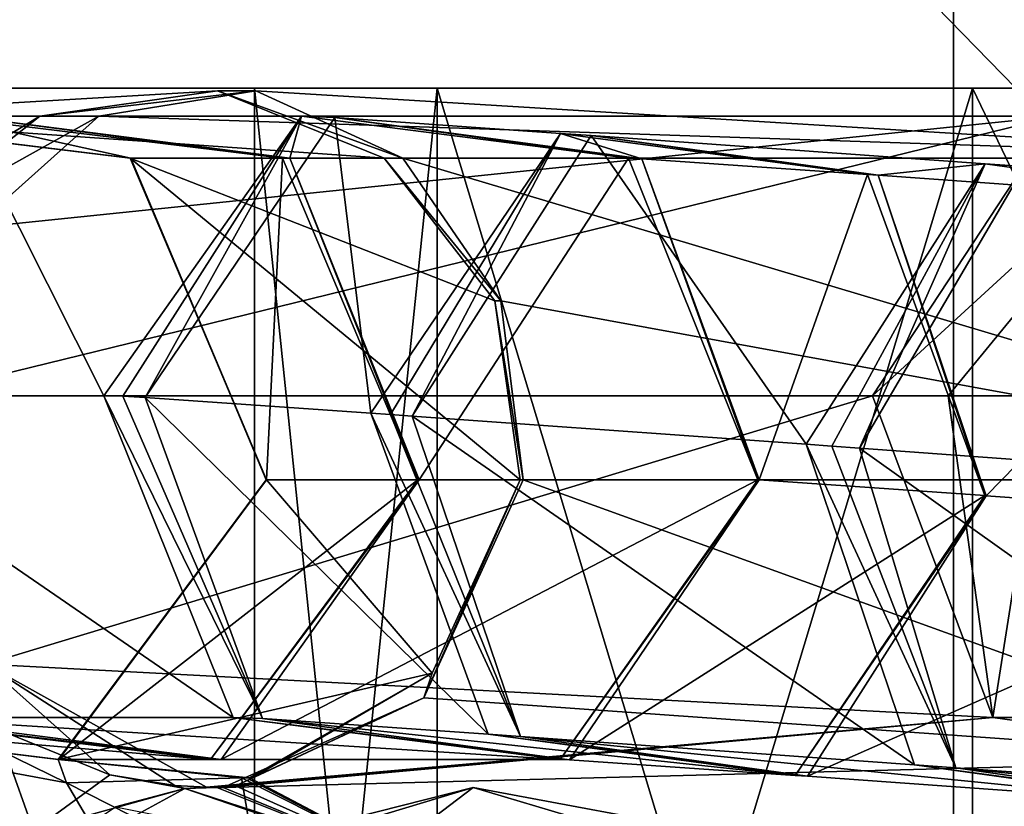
# Model space of a CAD drawing. Header units: millimetres. Extents: x -28.2 to 28.2, y -16.2 to 37.5.
# Tile 13 of 39: x -12 to -9.9, y 18.3 to 19.9. Entities that reach past the tile are written whole.
import ezdxf

# ---------------------------------------------------------------- set-up
doc = ezdxf.new("R2010")
doc.units = ezdxf.units.MM
doc.header["$LTSCALE"] = 65.185185
for name, color, linetype in [('10', 7, 'CONTINUOUS'), ('232', 7, 'CONTINUOUS'), ('3', 7, 'CONTINUOUS'), ('395', 7, 'CONTINUOUS'), ('396', 7, 'CONTINUOUS'), ('397', 7, 'CONTINUOUS'), ('398', 7, 'CONTINUOUS'), ('399', 7, 'CONTINUOUS'), ('400', 7, 'CONTINUOUS'), ('401', 7, 'CONTINUOUS'), ('402', 7, 'CONTINUOUS'), ('403', 7, 'CONTINUOUS'), ('404', 7, 'CONTINUOUS'), ('405', 7, 'CONTINUOUS'), ('406', 7, 'CONTINUOUS'), ('407', 7, 'CONTINUOUS'), ('408', 7, 'CONTINUOUS'), ('409', 7, 'CONTINUOUS'), ('410', 7, 'CONTINUOUS'), ('411', 7, 'CONTINUOUS'), ('412', 7, 'CONTINUOUS'), ('413', 7, 'CONTINUOUS'), ('414', 7, 'CONTINUOUS'), ('415', 7, 'CONTINUOUS'), ('416', 7, 'CONTINUOUS'), ('417', 7, 'CONTINUOUS'), ('418', 7, 'CONTINUOUS'), ('419', 7, 'CONTINUOUS'), ('420', 7, 'CONTINUOUS'), ('421', 7, 'CONTINUOUS'), ('5', 7, 'CONTINUOUS'), ('520', 7, 'CONTINUOUS'), ('521', 7, 'CONTINUOUS'), ('522', 7, 'CONTINUOUS'), ('524', 7, 'CONTINUOUS'), ('535', 7, 'CONTINUOUS'), ('6', 7, 'CONTINUOUS'), ('7', 7, 'CONTINUOUS'), ('8', 7, 'CONTINUOUS')]:
    doc.layers.add(name, color=color, linetype=linetype)

msp = doc.modelspace()

# ---------------------------------------------------------------- linework, layer by layer
at = {"layer": '10', "color": 7, "linetype": 'Continuous'}
for points in [[(-11.5, 16), (-11.1081, 19.8, -2.9765), (-11.1081, 16, -2.9765), (-11.5, 16)], [(-11.5, 19.8), (-11.1081, 19.8, -2.9765), (-11.5, 16), (-11.5, 19.8)], [(-9.9593, 19.8, -5.75), (-9.9593, 16, -5.75), (-11.1081, 16, -2.9765), (-9.9593, 19.8, -5.75)], [(-11.1081, 19.8, -2.9765), (-9.9593, 19.8, -5.75), (-11.1081, 16, -2.9765), (-11.1081, 19.8, -2.9765)], [(-9.9593, 19.8, -5.75), (-8.1317, 19.8, -8.1317), (-9.9593, 16, -5.75), (-9.9593, 19.8, -5.75)], [(-8.1317, 19.8, -8.1317), (-8.1317, 16, -8.1317), (-9.9593, 16, -5.75), (-8.1317, 19.8, -8.1317)]]:
    msp.add_3dface(points, dxfattribs=at)
at = {"layer": '232', "linetype": 'Continuous'}
for points in [[(-11.3644, 18.199, 5.5011), (-11.1625, 18.1995, 5.8975), (-11.0304, 18.3, 5.3319), (-11.3644, 18.199, 5.5011)], [(-11.1625, 18.1995, 5.8975), (-10.4935, 18.1995, 5.5585), (-11.0304, 18.3, 5.3319), (-11.1625, 18.1995, 5.8975)], [(-11.0304, 18.3, 5.3319), (-10.4935, 18.1995, 5.5585), (-10.6945, 18.1995, 5.1617), (-11.0304, 18.3, 5.3319)]]:
    msp.add_3dface(points, dxfattribs=at)
at = {"layer": '3', "color": 7, "linetype": 'Continuous'}
for points in [[(-12.5, 22.5, -3.5707), (-9.8664, 22.5, -8.4649), (-12.5, 19.8, -3.5707), (-12.5, 22.5, -3.5707)], [(-12.5, 19.8, -3.5707), (-9.8664, 22.5, -8.4649), (-9.8664, 19.8, -8.4649), (-12.5, 19.8, -3.5707)], [(-12.5, 22.5, 3.5707), (-9.8664, 19.8, 8.4649), (-9.8664, 22.5, 8.4649), (-12.5, 22.5, 3.5707)], [(-12.5, 19.8, 3.5707), (-9.8664, 19.8, 8.4649), (-12.5, 22.5, 3.5707), (-12.5, 19.8, 3.5707)]]:
    msp.add_3dface(points, dxfattribs=at)
at = {"layer": '395', "linetype": 'Continuous'}
msp.add_3dface([(-9.8481, 19.6321, -7.782), (-9.3592, 18.9661, -9.0209), (-10.2018, 19.0278, -8.0508), (-9.8481, 19.6321, -7.782)], dxfattribs=at)
at = {"layer": '396', "linetype": 'Continuous'}
for points in [[(-10.2018, 19.0278, -8.0508), (-9.1525, 18.2805, -8.7978), (-9.9952, 18.3422, -7.8278), (-10.2018, 19.0278, -8.0508)], [(-9.3592, 18.9661, -9.0209), (-9.1525, 18.2805, -8.7978), (-10.2018, 19.0278, -8.0508), (-9.3592, 18.9661, -9.0209)], [(-9.9952, 18.3422, -7.8278), (-8.5922, 18.1992, -8.3059), (-9.4349, 18.2609, -7.3359), (-9.9952, 18.3422, -7.8278)], [(-9.1525, 18.2805, -8.7978), (-8.5922, 18.1992, -8.3059), (-9.9952, 18.3422, -7.8278), (-9.1525, 18.2805, -8.7978)]]:
    msp.add_3dface(points, dxfattribs=at)
at = {"layer": '397', "linetype": 'Continuous'}
for points in [[(-10.3162, 19.0361, -7.9018), (-9.9326, 19.6382, -7.6719), (-10.2612, 19.0321, -7.978), (-10.3162, 19.0361, -7.9018)], [(-9.9326, 19.6382, -7.6719), (-10.2018, 19.0278, -8.0508), (-10.2612, 19.0321, -7.978), (-9.9326, 19.6382, -7.6719)], [(-9.8481, 19.6321, -7.782), (-10.2018, 19.0278, -8.0508), (-9.9326, 19.6382, -7.6719), (-9.8481, 19.6321, -7.782)], [(-9.317, 19.5529, -7.2521), (-9.8481, 19.6321, -7.782), (-9.9326, 19.6382, -7.6719), (-9.317, 19.5529, -7.2521)]]:
    msp.add_3dface(points, dxfattribs=at)
at = {"layer": '398', "linetype": 'Continuous'}
for points in [[(-9.9952, 18.3422, -7.8278), (-10.3162, 19.0361, -7.9018), (-10.2612, 19.0321, -7.978), (-9.9952, 18.3422, -7.8278)], [(-10.3162, 19.0361, -7.9018), (-9.9952, 18.3422, -7.8278), (-10.0841, 18.3486, -7.7119), (-10.3162, 19.0361, -7.9018)], [(-10.2018, 19.0278, -8.0508), (-9.9952, 18.3422, -7.8278), (-10.2612, 19.0321, -7.978), (-10.2018, 19.0278, -8.0508)], [(-9.9952, 18.3422, -7.8278), (-9.4349, 18.2609, -7.3359), (-10.0841, 18.3486, -7.7119), (-9.9952, 18.3422, -7.8278)], [(-10.0841, 18.3486, -7.7119), (-9.4349, 18.2609, -7.3359), (-9.4685, 18.2633, -7.2921), (-10.0841, 18.3486, -7.7119)]]:
    msp.add_3dface(points, dxfattribs=at)
at = {"layer": '399', "linetype": 'Continuous'}
for points in [[(-10.7779, 19.6987, -6.42), (-10.3162, 19.0361, -7.9018), (-11.1614, 19.0966, -6.6499), (-10.7779, 19.6987, -6.42)], [(-10.1622, 19.6134, -6.0002), (-9.9326, 19.6382, -7.6719), (-10.7779, 19.6987, -6.42), (-10.1622, 19.6134, -6.0002)], [(-9.9326, 19.6382, -7.6719), (-10.3162, 19.0361, -7.9018), (-10.7779, 19.6987, -6.42), (-9.9326, 19.6382, -7.6719)], [(-9.317, 19.5529, -7.2521), (-9.9326, 19.6382, -7.6719), (-10.1622, 19.6134, -6.0002), (-9.317, 19.5529, -7.2521)], [(-9.9302, 18.9259, -5.8103), (-9.317, 19.5529, -7.2521), (-10.1622, 19.6134, -6.0002), (-9.9302, 18.9259, -5.8103)], [(-9.0849, 18.8654, -7.0622), (-9.317, 19.5529, -7.2521), (-9.9302, 18.9259, -5.8103), (-9.0849, 18.8654, -7.0622)]]:
    msp.add_3dface(points, dxfattribs=at)
at = {"layer": '400', "linetype": 'Continuous'}
for points in [[(-11.1614, 19.0966, -6.6499), (-10.0841, 18.3486, -7.7119), (-10.9294, 18.4092, -6.46), (-11.1614, 19.0966, -6.6499)], [(-10.3162, 19.0361, -7.9018), (-10.0841, 18.3486, -7.7119), (-11.1614, 19.0966, -6.6499), (-10.3162, 19.0361, -7.9018)], [(-9.0849, 18.8654, -7.0622), (-9.9302, 18.9259, -5.8103), (-10.3137, 18.3238, -6.0402), (-9.0849, 18.8654, -7.0622)], [(-9.4685, 18.2633, -7.2921), (-9.0849, 18.8654, -7.0622), (-10.3137, 18.3238, -6.0402), (-9.4685, 18.2633, -7.2921)], [(-10.0841, 18.3486, -7.7119), (-9.4685, 18.2633, -7.2921), (-10.9294, 18.4092, -6.46), (-10.0841, 18.3486, -7.7119)], [(-10.9294, 18.4092, -6.46), (-9.4685, 18.2633, -7.2921), (-10.3137, 18.3238, -6.0402), (-10.9294, 18.4092, -6.46)]]:
    msp.add_3dface(points, dxfattribs=at)
at = {"layer": '401', "linetype": 'Continuous'}
for points in [[(-11.2503, 19.1029, -6.5009), (-10.8435, 19.7033, -6.3099), (-11.208, 19.0999, -6.5766), (-11.2503, 19.1029, -6.5009)], [(-10.8435, 19.7033, -6.3099), (-11.1614, 19.0966, -6.6499), (-11.208, 19.0999, -6.5766), (-10.8435, 19.7033, -6.3099)], [(-10.7779, 19.6987, -6.42), (-11.1614, 19.0966, -6.6499), (-10.8435, 19.7033, -6.3099), (-10.7779, 19.6987, -6.42)], [(-10.1849, 19.615, -5.9622), (-10.7779, 19.6987, -6.42), (-10.8435, 19.7033, -6.3099), (-10.1849, 19.615, -5.9622)], [(-10.1622, 19.6134, -6.0002), (-10.7779, 19.6987, -6.42), (-10.1849, 19.615, -5.9622), (-10.1622, 19.6134, -6.0002)], [(-9.9331, 18.9261, -5.8054), (-10.1622, 19.6134, -6.0002), (-10.1849, 19.615, -5.9622), (-9.9331, 18.9261, -5.8054)], [(-9.9317, 18.926, -5.8079), (-10.1622, 19.6134, -6.0002), (-9.9331, 18.9261, -5.8054), (-9.9317, 18.926, -5.8079)], [(-9.9302, 18.9259, -5.8103), (-10.1622, 19.6134, -6.0002), (-9.9317, 18.926, -5.8079), (-9.9302, 18.9259, -5.8103)]]:
    msp.add_3dface(points, dxfattribs=at)
at = {"layer": '402', "linetype": 'Continuous'}
for points in [[(-11.2503, 19.1029, -6.5009), (-10.9294, 18.4092, -6.46), (-10.9985, 18.414, -6.3441), (-11.2503, 19.1029, -6.5009)], [(-10.9294, 18.4092, -6.46), (-11.2503, 19.1029, -6.5009), (-11.208, 19.0999, -6.5766), (-10.9294, 18.4092, -6.46)], [(-11.1614, 19.0966, -6.6499), (-10.9294, 18.4092, -6.46), (-11.208, 19.0999, -6.5766), (-11.1614, 19.0966, -6.6499)], [(-9.9317, 18.926, -5.8079), (-9.9331, 18.9261, -5.8054), (-10.3399, 18.3257, -5.9964), (-9.9317, 18.926, -5.8079)], [(-9.9302, 18.9259, -5.8103), (-9.9317, 18.926, -5.8079), (-10.3399, 18.3257, -5.9964), (-9.9302, 18.9259, -5.8103)], [(-10.3137, 18.3238, -6.0402), (-9.9302, 18.9259, -5.8103), (-10.3399, 18.3257, -5.9964), (-10.3137, 18.3238, -6.0402)], [(-10.9985, 18.414, -6.3441), (-10.3137, 18.3238, -6.0402), (-10.3399, 18.3257, -5.9964), (-10.9985, 18.414, -6.3441)], [(-10.9294, 18.4092, -6.46), (-10.3137, 18.3238, -6.0402), (-10.9985, 18.414, -6.3441), (-10.9294, 18.4092, -6.46)]]:
    msp.add_3dface(points, dxfattribs=at)
at = {"layer": '403', "linetype": 'Continuous'}
for points in [[(-11.3275, 19.737, -5.3846), (-11.2503, 19.1029, -6.5009), (-11.7343, 19.1365, -5.5756), (-11.3275, 19.737, -5.3846)], [(-10.6689, 19.6486, -5.0369), (-10.8435, 19.7033, -6.3099), (-11.3275, 19.737, -5.3846), (-10.6689, 19.6486, -5.0369)], [(-10.8435, 19.7033, -6.3099), (-11.2503, 19.1029, -6.5009), (-11.3275, 19.737, -5.3846), (-10.8435, 19.7033, -6.3099)], [(-10.1849, 19.615, -5.9622), (-10.8435, 19.7033, -6.3099), (-10.6689, 19.6486, -5.0369), (-10.1849, 19.615, -5.9622)], [(-10.4171, 18.9598, -4.8801), (-10.1849, 19.615, -5.9622), (-10.6689, 19.6486, -5.0369), (-10.4171, 18.9598, -4.8801)], [(-9.9331, 18.9261, -5.8054), (-10.1849, 19.615, -5.9622), (-10.4171, 18.9598, -4.8801), (-9.9331, 18.9261, -5.8054)]]:
    msp.add_3dface(points, dxfattribs=at)
at = {"layer": '404', "linetype": 'Continuous'}
for points in [[(-11.7343, 19.1365, -5.5756), (-10.9985, 18.414, -6.3441), (-11.4825, 18.4477, -5.4188), (-11.7343, 19.1365, -5.5756)], [(-11.2503, 19.1029, -6.5009), (-10.9985, 18.414, -6.3441), (-11.7343, 19.1365, -5.5756), (-11.2503, 19.1029, -6.5009)], [(-9.9331, 18.9261, -5.8054), (-10.4171, 18.9598, -4.8801), (-10.8239, 18.3593, -5.0711), (-9.9331, 18.9261, -5.8054)], [(-10.3399, 18.3257, -5.9964), (-9.9331, 18.9261, -5.8054), (-10.8239, 18.3593, -5.0711), (-10.3399, 18.3257, -5.9964)], [(-11.4825, 18.4477, -5.4188), (-10.3399, 18.3257, -5.9964), (-10.8239, 18.3593, -5.0711), (-11.4825, 18.4477, -5.4188)], [(-10.9985, 18.414, -6.3441), (-10.3399, 18.3257, -5.9964), (-11.4825, 18.4477, -5.4188), (-10.9985, 18.414, -6.3441)]]:
    msp.add_3dface(points, dxfattribs=at)
at = {"layer": '405', "linetype": 'Continuous'}
for points in [[(-11.8229, 19.1401, -5.3731), (-11.3987, 19.7399, -5.2219), (-11.7821, 19.1392, -5.4759), (-11.8229, 19.1401, -5.3731)], [(-11.3987, 19.7399, -5.2219), (-11.7343, 19.1365, -5.5756), (-11.7821, 19.1392, -5.4759), (-11.3987, 19.7399, -5.2219)], [(-11.3275, 19.737, -5.3846), (-11.7343, 19.1365, -5.5756), (-11.3987, 19.7399, -5.2219), (-11.3275, 19.737, -5.3846)], [(-10.6974, 19.6498, -4.9718), (-11.3275, 19.737, -5.3846), (-11.3987, 19.7399, -5.2219), (-10.6974, 19.6498, -4.9718)], [(-10.6689, 19.6486, -5.0369), (-11.3275, 19.737, -5.3846), (-10.6974, 19.6498, -4.9718), (-10.6689, 19.6486, -5.0369)], [(-10.4202, 18.9599, -4.873), (-10.6689, 19.6486, -5.0369), (-10.6974, 19.6498, -4.9718), (-10.4202, 18.9599, -4.873)], [(-10.4188, 18.9599, -4.8766), (-10.6689, 19.6486, -5.0369), (-10.4202, 18.9599, -4.873), (-10.4188, 18.9599, -4.8766)], [(-10.4171, 18.9598, -4.8801), (-10.6689, 19.6486, -5.0369), (-10.4188, 18.9599, -4.8766), (-10.4171, 18.9598, -4.8801)]]:
    msp.add_3dface(points, dxfattribs=at)
at = {"layer": '406', "linetype": 'Continuous'}
for points in [[(-11.8229, 19.1401, -5.3731), (-11.4825, 18.4477, -5.4188), (-11.5457, 18.4502, -5.2743), (-11.8229, 19.1401, -5.3731)], [(-11.4825, 18.4477, -5.4188), (-11.8229, 19.1401, -5.3731), (-11.7821, 19.1392, -5.4759), (-11.4825, 18.4477, -5.4188)], [(-11.7343, 19.1365, -5.5756), (-11.4825, 18.4477, -5.4188), (-11.7821, 19.1392, -5.4759), (-11.7343, 19.1365, -5.5756)], [(-10.4188, 18.9599, -4.8766), (-10.4202, 18.9599, -4.873), (-10.8444, 18.3601, -5.0242), (-10.4188, 18.9599, -4.8766)], [(-10.4171, 18.9598, -4.8801), (-10.4188, 18.9599, -4.8766), (-10.8444, 18.3601, -5.0242), (-10.4171, 18.9598, -4.8801)], [(-10.8239, 18.3593, -5.0711), (-10.4171, 18.9598, -4.8801), (-10.8444, 18.3601, -5.0242), (-10.8239, 18.3593, -5.0711)], [(-11.5457, 18.4502, -5.2743), (-10.8239, 18.3593, -5.0711), (-10.8444, 18.3601, -5.0242), (-11.5457, 18.4502, -5.2743)], [(-11.4825, 18.4477, -5.4188), (-10.8239, 18.3593, -5.0711), (-11.5457, 18.4502, -5.2743), (-11.4825, 18.4477, -5.4188)]]:
    msp.add_3dface(points, dxfattribs=at)
at = {"layer": '407', "linetype": 'Continuous'}
for points in [[(-12.1252, 19.7399, -3.1841), (-11.8229, 19.1401, -5.3731), (-12.5494, 19.1401, -3.3354), (-12.1252, 19.7399, -3.1841)], [(-11.4239, 19.6498, -2.9341), (-11.3987, 19.7399, -5.2219), (-12.1252, 19.7399, -3.1841), (-11.4239, 19.6498, -2.9341)], [(-11.3987, 19.7399, -5.2219), (-11.8229, 19.1401, -5.3731), (-12.1252, 19.7399, -3.1841), (-11.3987, 19.7399, -5.2219)], [(-10.6974, 19.6498, -4.9718), (-11.3987, 19.7399, -5.2219), (-11.4239, 19.6498, -2.9341), (-10.6974, 19.6498, -4.9718)], [(-11.1467, 18.9599, -2.8353), (-10.6974, 19.6498, -4.9718), (-11.4239, 19.6498, -2.9341), (-11.1467, 18.9599, -2.8353)], [(-10.4202, 18.9599, -4.873), (-10.6974, 19.6498, -4.9718), (-11.1467, 18.9599, -2.8353), (-10.4202, 18.9599, -4.873)]]:
    msp.add_3dface(points, dxfattribs=at)
at = {"layer": '408', "linetype": 'Continuous'}
for points in [[(-12.5494, 19.1401, -3.3354), (-11.5457, 18.4502, -5.2743), (-12.2722, 18.4502, -3.2365), (-12.5494, 19.1401, -3.3354)], [(-11.8229, 19.1401, -5.3731), (-11.5457, 18.4502, -5.2743), (-12.5494, 19.1401, -3.3354), (-11.8229, 19.1401, -5.3731)], [(-10.8444, 18.3601, -5.0242), (-10.4202, 18.9599, -4.873), (-11.5709, 18.3601, -2.9865), (-10.8444, 18.3601, -5.0242)], [(-10.4202, 18.9599, -4.873), (-11.1467, 18.9599, -2.8353), (-11.5709, 18.3601, -2.9865), (-10.4202, 18.9599, -4.873)], [(-12.2722, 18.4502, -3.2365), (-10.8444, 18.3601, -5.0242), (-11.5709, 18.3601, -2.9865), (-12.2722, 18.4502, -3.2365)], [(-11.5457, 18.4502, -5.2743), (-10.8444, 18.3601, -5.0242), (-12.2722, 18.4502, -3.2365), (-11.5457, 18.4502, -5.2743)]]:
    msp.add_3dface(points, dxfattribs=at)
at = {"layer": '409', "linetype": 'Continuous'}
for points in [[(-11.44, 19.6498, -2.8706), (-12.1252, 19.7399, -3.1841), (-12.1757, 19.7399, -2.9853), (-11.44, 19.6498, -2.8706)], [(-11.4239, 19.6498, -2.9341), (-12.1252, 19.7399, -3.1841), (-11.44, 19.6498, -2.8706), (-11.4239, 19.6498, -2.9341)], [(-11.1493, 18.9599, -2.8252), (-11.4239, 19.6498, -2.9341), (-11.44, 19.6498, -2.8706), (-11.1493, 18.9599, -2.8252)], [(-11.1482, 18.9599, -2.8303), (-11.4239, 19.6498, -2.9341), (-11.1493, 18.9599, -2.8252), (-11.1482, 18.9599, -2.8303)], [(-11.1467, 18.9599, -2.8353), (-11.4239, 19.6498, -2.9341), (-11.1482, 18.9599, -2.8303), (-11.1467, 18.9599, -2.8353)]]:
    msp.add_3dface(points, dxfattribs=at)
at = {"layer": '410', "linetype": 'Continuous'}
for points in [[(-11.1482, 18.9599, -2.8303), (-11.1493, 18.9599, -2.8252), (-11.5942, 18.3601, -2.8946), (-11.1482, 18.9599, -2.8303)], [(-11.5709, 18.3601, -2.9865), (-11.1467, 18.9599, -2.8353), (-11.5942, 18.3601, -2.8946), (-11.5709, 18.3601, -2.9865)], [(-11.1467, 18.9599, -2.8353), (-11.1482, 18.9599, -2.8303), (-11.5942, 18.3601, -2.8946), (-11.1467, 18.9599, -2.8353)], [(-12.3299, 18.4502, -3.0094), (-11.5709, 18.3601, -2.9865), (-11.5942, 18.3601, -2.8946), (-12.3299, 18.4502, -3.0094)], [(-12.2722, 18.4502, -3.2365), (-11.5709, 18.3601, -2.9865), (-12.3299, 18.4502, -3.0094), (-12.2722, 18.4502, -3.2365)]]:
    msp.add_3dface(points, dxfattribs=at)
at = {"layer": '411', "linetype": 'Continuous'}
for points in [[(-11.7649, 19.6498, -0.7884), (-12.1757, 19.7399, -2.9853), (-12.5005, 19.7399, -0.9032), (-11.7649, 19.6498, -0.7884)], [(-11.44, 19.6498, -2.8706), (-12.1757, 19.7399, -2.9853), (-11.7649, 19.6498, -0.7884), (-11.44, 19.6498, -2.8706)], [(-11.4741, 18.9599, -0.743), (-11.44, 19.6498, -2.8706), (-11.7649, 19.6498, -0.7884), (-11.4741, 18.9599, -0.743)], [(-11.1493, 18.9599, -2.8252), (-11.44, 19.6498, -2.8706), (-11.4741, 18.9599, -0.743), (-11.1493, 18.9599, -2.8252)]]:
    msp.add_3dface(points, dxfattribs=at)
at = {"layer": '412', "linetype": 'Continuous'}
for points in [[(-11.5942, 18.3601, -2.8946), (-11.1493, 18.9599, -2.8252), (-11.9191, 18.3601, -0.8125), (-11.5942, 18.3601, -2.8946)], [(-11.1493, 18.9599, -2.8252), (-11.4741, 18.9599, -0.743), (-11.9191, 18.3601, -0.8125), (-11.1493, 18.9599, -2.8252)], [(-12.6547, 18.4502, -0.9272), (-11.5942, 18.3601, -2.8946), (-11.9191, 18.3601, -0.8125), (-12.6547, 18.4502, -0.9272)], [(-12.3299, 18.4502, -3.0094), (-11.5942, 18.3601, -2.8946), (-12.6547, 18.4502, -0.9272), (-12.3299, 18.4502, -3.0094)]]:
    msp.add_3dface(points, dxfattribs=at)
at = {"layer": '413', "linetype": 'Continuous'}
for points in [[(-11.7662, 19.6498, -0.6903), (-12.5005, 19.7399, -0.9032), (-12.5048, 19.7399, -0.5961), (-11.7662, 19.6498, -0.6903)], [(-11.7649, 19.6498, -0.7884), (-12.5005, 19.7399, -0.9032), (-11.7662, 19.6498, -0.6903), (-11.7649, 19.6498, -0.7884)], [(-11.4743, 18.9599, -0.7275), (-11.7649, 19.6498, -0.7884), (-11.7662, 19.6498, -0.6903), (-11.4743, 18.9599, -0.7275)], [(-11.4748, 18.9599, -0.7353), (-11.7649, 19.6498, -0.7884), (-11.4743, 18.9599, -0.7275), (-11.4748, 18.9599, -0.7353)], [(-11.4741, 18.9599, -0.743), (-11.7649, 19.6498, -0.7884), (-11.4748, 18.9599, -0.7353), (-11.4741, 18.9599, -0.743)]]:
    msp.add_3dface(points, dxfattribs=at)
at = {"layer": '414', "linetype": 'Continuous'}
for points in [[(-11.4741, 18.9599, -0.743), (-11.4748, 18.9599, -0.7353), (-11.921, 18.3601, -0.6705), (-11.4741, 18.9599, -0.743)], [(-11.9191, 18.3601, -0.8125), (-11.4741, 18.9599, -0.743), (-11.921, 18.3601, -0.6705), (-11.9191, 18.3601, -0.8125)], [(-11.4748, 18.9599, -0.7353), (-11.4743, 18.9599, -0.7275), (-11.921, 18.3601, -0.6705), (-11.4748, 18.9599, -0.7353)], [(-12.6547, 18.4502, -0.9272), (-11.9191, 18.3601, -0.8125), (-12.6596, 18.4502, -0.5764), (-12.6547, 18.4502, -0.9272)], [(-12.6596, 18.4502, -0.5764), (-11.9191, 18.3601, -0.8125), (-11.921, 18.3601, -0.6705), (-12.6596, 18.4502, -0.5764)]]:
    msp.add_3dface(points, dxfattribs=at)
at = {"layer": '415', "linetype": 'Continuous'}
for points in [[(-11.579, 19.7946, 3.6272), (-12.5048, 19.7399, -0.5961), (-11.9603, 19.7399, 3.6758), (-11.579, 19.7946, 3.6272)], [(-11.2217, 19.6498, 3.5817), (-12.5048, 19.7399, -0.5961), (-11.579, 19.7946, 3.6272), (-11.2217, 19.6498, 3.5817)], [(-11.9603, 19.7399, 3.6758), (-12.9515, 19.1401, -0.5392), (-12.2633, 19.5003, 3.7145), (-11.9603, 19.7399, 3.6758)], [(-12.5048, 19.7399, -0.5961), (-12.9515, 19.1401, -0.5392), (-11.9603, 19.7399, 3.6758), (-12.5048, 19.7399, -0.5961)], [(-11.7662, 19.6498, -0.6903), (-12.5048, 19.7399, -0.5961), (-11.2217, 19.6498, 3.5817), (-11.7662, 19.6498, -0.6903)], [(-10.9841, 19.3443, 3.5514), (-11.7662, 19.6498, -0.6903), (-11.2217, 19.6498, 3.5817), (-10.9841, 19.3443, 3.5514)], [(-10.9298, 18.9599, 3.5445), (-11.7662, 19.6498, -0.6903), (-10.9841, 19.3443, 3.5514), (-10.9298, 18.9599, 3.5445)], [(-11.4743, 18.9599, -0.7275), (-11.7662, 19.6498, -0.6903), (-10.9298, 18.9599, 3.5445), (-11.4743, 18.9599, -0.7275)]]:
    msp.add_3dface(points, dxfattribs=at)
at = {"layer": '416', "linetype": 'Continuous'}
for points in [[(-11.921, 18.3601, -0.6705), (-11.4743, 18.9599, -0.7275), (-11.1183, 18.5451, 3.5685), (-11.921, 18.3601, -0.6705)], [(-11.4743, 18.9599, -0.7275), (-10.9298, 18.9599, 3.5445), (-11.1183, 18.5451, 3.5685), (-11.4743, 18.9599, -0.7275)], [(-11.5105, 18.3207, 3.4916), (-11.921, 18.3601, -0.6705), (-11.1183, 18.5451, 3.5685), (-11.5105, 18.3207, 3.4916)], [(-11.5103, 18.3171, 3.6185), (-11.5105, 18.3207, 3.4916), (-11.1183, 18.5451, 3.5685), (-11.5103, 18.3171, 3.6185)], [(-12.3704, 18.5384, 2.4683), (-12.6596, 18.4502, -0.5764), (-11.9027, 18.31, 2.7674), (-12.3704, 18.5384, 2.4683)], [(-12.6596, 18.4502, -0.5764), (-11.921, 18.3601, -0.6705), (-11.9027, 18.31, 2.7674), (-12.6596, 18.4502, -0.5764)], [(-11.9027, 18.31, 2.7674), (-11.921, 18.3601, -0.6705), (-11.5277, 18.3204, 3.3681), (-11.9027, 18.31, 2.7674)], [(-11.5277, 18.3204, 3.3681), (-11.921, 18.3601, -0.6705), (-11.5105, 18.3207, 3.4916), (-11.5277, 18.3204, 3.3681)]]:
    msp.add_3dface(points, dxfattribs=at)
at = {"layer": '417', "linetype": 'Continuous'}
for points in [[(-11.4971, 19.7946, 3.8792), (-11.9603, 19.7399, 3.6758), (-11.8339, 19.7399, 4.0642), (-11.4971, 19.7946, 3.8792)], [(-11.579, 19.7946, 3.6272), (-11.9603, 19.7399, 3.6758), (-11.4971, 19.7946, 3.8792), (-11.579, 19.7946, 3.6272)], [(-11.1813, 19.6498, 3.7058), (-11.579, 19.7946, 3.6272), (-11.4971, 19.7946, 3.8792), (-11.1813, 19.6498, 3.7058)], [(-11.2217, 19.6498, 3.5817), (-11.579, 19.7946, 3.6272), (-11.1813, 19.6498, 3.7058), (-11.2217, 19.6498, 3.5817)], [(-11.9603, 19.7399, 3.6758), (-12.2633, 19.5003, 3.7145), (-11.8339, 19.7399, 4.0642), (-11.9603, 19.7399, 3.6758)], [(-11.8339, 19.7399, 4.0642), (-12.2633, 19.5003, 3.7145), (-12.1017, 19.5003, 4.2113), (-11.8339, 19.7399, 4.0642)], [(-10.9713, 19.3443, 3.5905), (-11.2217, 19.6498, 3.5817), (-11.1813, 19.6498, 3.7058), (-10.9713, 19.3443, 3.5905)], [(-10.9841, 19.3443, 3.5514), (-11.2217, 19.6498, 3.5817), (-10.9713, 19.3443, 3.5905), (-10.9841, 19.3443, 3.5514)], [(-10.9234, 18.9599, 3.5642), (-10.9841, 19.3443, 3.5514), (-10.9713, 19.3443, 3.5905), (-10.9234, 18.9599, 3.5642)], [(-10.9298, 18.9599, 3.5445), (-10.9841, 19.3443, 3.5514), (-10.9234, 18.9599, 3.5642), (-10.9298, 18.9599, 3.5445)], [(-11.1365, 18.4923, 3.6812), (-10.9298, 18.9599, 3.5445), (-10.9234, 18.9599, 3.5642), (-11.1365, 18.4923, 3.6812)], [(-11.1183, 18.5451, 3.5685), (-10.9298, 18.9599, 3.5445), (-11.1365, 18.4923, 3.6812), (-11.1183, 18.5451, 3.5685)], [(-11.8098, 18.327, 3.8911), (-12.0769, 18.5642, 4.1976), (-12.0515, 18.4249, 3.8375), (-11.8098, 18.327, 3.8911)], [(-11.6708, 18.3043, 3.9142), (-12.0769, 18.5642, 4.1976), (-11.8098, 18.327, 3.8911), (-11.6708, 18.3043, 3.9142)], [(-11.603, 18.3006, 3.9374), (-12.0769, 18.5642, 4.1976), (-11.6708, 18.3043, 3.9142), (-11.603, 18.3006, 3.9374)], [(-11.5103, 18.3171, 3.6185), (-11.1183, 18.5451, 3.5685), (-11.1365, 18.4923, 3.6812), (-11.5103, 18.3171, 3.6185)], [(-11.5666, 18.3001, 3.9174), (-11.5403, 18.3036, 3.83), (-11.1365, 18.4923, 3.6812), (-11.5666, 18.3001, 3.9174)], [(-11.5403, 18.3036, 3.83), (-11.5103, 18.3171, 3.6185), (-11.1365, 18.4923, 3.6812), (-11.5403, 18.3036, 3.83)]]:
    msp.add_3dface(points, dxfattribs=at)
at = {"layer": '418', "linetype": 'Continuous'}
for points in [[(-11.4971, 19.7946, 3.8792), (-11.8339, 19.7399, 4.0642), (-9.1269, 19.6498, 7.4468), (-11.4971, 19.7946, 3.8792)], [(-11.1813, 19.6498, 3.7058), (-11.4971, 19.7946, 3.8792), (-9.1269, 19.6498, 7.4468), (-11.1813, 19.6498, 3.7058)], [(-9.7795, 19.7399, 7.8052), (-12.2287, 19.1401, 4.281), (-10.1743, 19.1401, 8.0219), (-9.7795, 19.7399, 7.8052)], [(-12.1017, 19.5003, 4.2113), (-12.2287, 19.1401, 4.281), (-9.7795, 19.7399, 7.8052), (-12.1017, 19.5003, 4.2113)], [(-11.8339, 19.7399, 4.0642), (-12.1017, 19.5003, 4.2113), (-9.7795, 19.7399, 7.8052), (-11.8339, 19.7399, 4.0642)], [(-9.1269, 19.6498, 7.4468), (-11.8339, 19.7399, 4.0642), (-9.7795, 19.7399, 7.8052), (-9.1269, 19.6498, 7.4468)], [(-8.869, 18.9599, 7.3051), (-11.1813, 19.6498, 3.7058), (-9.1269, 19.6498, 7.4468), (-8.869, 18.9599, 7.3051)], [(-10.9713, 19.3443, 3.5905), (-11.1813, 19.6498, 3.7058), (-8.869, 18.9599, 7.3051), (-10.9713, 19.3443, 3.5905)], [(-10.9234, 18.9599, 3.5642), (-10.9713, 19.3443, 3.5905), (-8.869, 18.9599, 7.3051), (-10.9234, 18.9599, 3.5642)]]:
    msp.add_3dface(points, dxfattribs=at)
at = {"layer": '419', "linetype": 'Continuous'}
for points in [[(-12.2287, 19.1401, 4.281), (-12.0769, 18.5642, 4.1976), (-10.1743, 19.1401, 8.0219), (-12.2287, 19.1401, 4.281)], [(-10.1743, 19.1401, 8.0219), (-12.0769, 18.5642, 4.1976), (-9.9163, 18.4502, 7.8803), (-10.1743, 19.1401, 8.0219)], [(-11.1365, 18.4923, 3.6812), (-10.9234, 18.9599, 3.5642), (-9.2637, 18.3601, 7.5219), (-11.1365, 18.4923, 3.6812)], [(-10.9234, 18.9599, 3.5642), (-8.869, 18.9599, 7.3051), (-9.2637, 18.3601, 7.5219), (-10.9234, 18.9599, 3.5642)], [(-12.0769, 18.5642, 4.1976), (-11.603, 18.3006, 3.9374), (-9.9163, 18.4502, 7.8803), (-12.0769, 18.5642, 4.1976)], [(-11.5666, 18.3001, 3.9174), (-11.1365, 18.4923, 3.6812), (-9.2637, 18.3601, 7.5219), (-11.5666, 18.3001, 3.9174)], [(-9.9163, 18.4502, 7.8803), (-11.603, 18.3006, 3.9374), (-11.5807, 18.3001, 3.9379), (-9.9163, 18.4502, 7.8803)], [(-11.5666, 18.3001, 3.9174), (-9.9163, 18.4502, 7.8803), (-11.5807, 18.3001, 3.9379), (-11.5666, 18.3001, 3.9174)], [(-9.9163, 18.4502, 7.8803), (-11.5666, 18.3001, 3.9174), (-9.2637, 18.3601, 7.5219), (-9.9163, 18.4502, 7.8803)]]:
    msp.add_3dface(points, dxfattribs=at)
at = {"layer": '420', "linetype": 'Continuous'}
for points in [[(-9.7795, 19.7399, 7.8052), (-10.1743, 19.1401, 8.0219), (-9.5196, 19.7399, 8.1202), (-9.7795, 19.7399, 7.8052)], [(-9.5196, 19.7399, 8.1202), (-10.1743, 19.1401, 8.0219), (-10.0117, 19.1401, 8.2615), (-9.5196, 19.7399, 8.1202)], [(-9.8074, 19.1401, 8.4665), (-9.5196, 19.7399, 8.1202), (-10.0117, 19.1401, 8.2615), (-9.8074, 19.1401, 8.4665)]]:
    msp.add_3dface(points, dxfattribs=at)
at = {"layer": '421', "linetype": 'Continuous'}
for points in [[(-10.1743, 19.1401, 8.0219), (-9.9163, 18.4502, 7.8803), (-10.0117, 19.1401, 8.2615), (-10.1743, 19.1401, 8.0219)], [(-9.9163, 18.4502, 7.8803), (-9.8074, 19.1401, 8.4665), (-10.0117, 19.1401, 8.2615), (-9.9163, 18.4502, 7.8803)], [(-9.8074, 19.1401, 8.4665), (-9.9163, 18.4502, 7.8803), (-9.6193, 18.4502, 8.2402), (-9.8074, 19.1401, 8.4665)], [(-9.9163, 18.4502, 7.8803), (-9.2637, 18.3601, 7.5219), (-9.6193, 18.4502, 8.2402), (-9.9163, 18.4502, 7.8803)]]:
    msp.add_3dface(points, dxfattribs=at)
at = {"layer": '5', "color": 7, "linetype": 'Continuous'}
for points in [[(-8.6603, 16.3, 4.9999), (-10, 16.3), (-8.6603, 25, 5), (-8.6603, 16.3, 4.9999)], [(-10, 16.3), (-10, 25), (-8.6603, 25, 5), (-10, 16.3)]]:
    msp.add_3dface(points, dxfattribs=at)
at = {"layer": '520', "linetype": 'Continuous'}
for points in [[(-13.0515, 18.6812, 2.0276), (-12.3704, 18.5384, 2.4683), (-11.5886, 17.7752, 2.8309), (-13.0515, 18.6812, 2.0276)], [(-11.7953, 17.4359, 2.8047), (-13.0515, 18.6812, 2.0276), (-11.5886, 17.7752, 2.8309), (-11.7953, 17.4359, 2.8047)], [(-12.0519, 17.1783, 2.967), (-13.0515, 18.6812, 2.0276), (-11.7953, 17.4359, 2.8047), (-12.0519, 17.1783, 2.967)], [(-12.3704, 18.5384, 2.4683), (-11.9027, 18.31, 2.7674), (-11.5886, 17.7752, 2.8309), (-12.3704, 18.5384, 2.4683)], [(-11.9027, 18.31, 2.7674), (-11.5277, 18.3204, 3.3681), (-11.4902, 18.1006, 3.0382), (-11.9027, 18.31, 2.7674)], [(-11.5886, 17.7752, 2.8309), (-11.9027, 18.31, 2.7674), (-11.4902, 18.1006, 3.0382), (-11.5886, 17.7752, 2.8309)]]:
    msp.add_3dface(points, dxfattribs=at)
at = {"layer": '521', "linetype": 'Continuous'}
for points in [[(-11.9737, 18.2075, 4.0483), (-12.0515, 18.4249, 3.8375), (-13.488, 19.0827, 3.3023), (-11.9737, 18.2075, 4.0483)], [(-12.1375, 18.0315, 4.1381), (-11.9737, 18.2075, 4.0483), (-13.488, 19.0827, 3.3023), (-12.1375, 18.0315, 4.1381)], [(-11.8098, 18.327, 3.8911), (-12.0515, 18.4249, 3.8375), (-11.9737, 18.2075, 4.0483), (-11.8098, 18.327, 3.8911)]]:
    msp.add_3dface(points, dxfattribs=at)
at = {"layer": '522', "linetype": 'Continuous'}
for points in [[(-11.8098, 18.327, 3.8911), (-11.9737, 18.2075, 4.0483), (-11.6493, 18.2975, 3.9769), (-11.8098, 18.327, 3.8911)], [(-11.6708, 18.3043, 3.9142), (-11.8098, 18.327, 3.8911), (-11.6493, 18.2975, 3.9769), (-11.6708, 18.3043, 3.9142)], [(-11.5103, 18.3171, 3.6185), (-11.5403, 18.3036, 3.83), (-11.1266, 18.1182, 3.8043), (-11.5103, 18.3171, 3.6185)], [(-11.5277, 18.3204, 3.3681), (-11.5105, 18.3207, 3.4916), (-11.1266, 18.1182, 3.8043), (-11.5277, 18.3204, 3.3681)], [(-11.4902, 18.1006, 3.0382), (-11.5277, 18.3204, 3.3681), (-11.1266, 18.1182, 3.8043), (-11.4902, 18.1006, 3.0382)], [(-11.5105, 18.3207, 3.4916), (-11.5103, 18.3171, 3.6185), (-11.1266, 18.1182, 3.8043), (-11.5105, 18.3207, 3.4916)], [(-11.9737, 18.2075, 4.0483), (-12.1375, 18.0315, 4.1381), (-11.6493, 18.2975, 3.9769), (-11.9737, 18.2075, 4.0483)], [(-11.603, 18.3006, 3.9374), (-11.6708, 18.3043, 3.9142), (-11.6493, 18.2975, 3.9769), (-11.603, 18.3006, 3.9374)], [(-11.5807, 18.3001, 3.9379), (-11.603, 18.3006, 3.9374), (-11.6493, 18.2975, 3.9769), (-11.5807, 18.3001, 3.9379)], [(-11.1266, 18.1182, 3.8043), (-11.5807, 18.3001, 3.9379), (-11.6493, 18.2975, 3.9769), (-11.1266, 18.1182, 3.8043)], [(-11.5666, 18.3001, 3.9174), (-11.5807, 18.3001, 3.9379), (-11.1266, 18.1182, 3.8043), (-11.5666, 18.3001, 3.9174)], [(-11.5403, 18.3036, 3.83), (-11.5666, 18.3001, 3.9174), (-11.1266, 18.1182, 3.8043), (-11.5403, 18.3036, 3.83)]]:
    msp.add_3dface(points, dxfattribs=at)
at = {"layer": '524', "linetype": 'Continuous'}
for points in [[(-11.6493, 18.2975, 3.9769), (-12.1375, 18.0315, 4.1381), (-11.7977, 18.258, 4.122), (-11.6493, 18.2975, 3.9769)], [(-11.0979, 18.1182, 3.891), (-11.6493, 18.2975, 3.9769), (-11.7977, 18.258, 4.122), (-11.0979, 18.1182, 3.891)], [(-11.1266, 18.1182, 3.8043), (-11.6493, 18.2975, 3.9769), (-11.0979, 18.1182, 3.891), (-11.1266, 18.1182, 3.8043)]]:
    msp.add_3dface(points, dxfattribs=at)
at = {"layer": '535', "linetype": 'Continuous'}
for points in [[(-11.3644, 18.199, 5.5011), (-11.0304, 18.3, 5.3319), (-11.3382, 18.2216, 5.458), (-11.3644, 18.199, 5.5011)], [(-11.0304, 18.3, 5.3319), (-10.6945, 18.1995, 5.1617), (-11.3382, 18.2216, 5.458), (-11.0304, 18.3, 5.3319)]]:
    msp.add_3dface(points, dxfattribs=at)
at = {"layer": '6', "color": 7, "linetype": 'Continuous'}
for points in [[(-10, 25), (-8.6603, 16.3, -4.9999), (-8.6603, 25, -5), (-10, 25)], [(-10, 16.3), (-8.6603, 16.3, -4.9999), (-10, 25), (-10, 16.3)]]:
    msp.add_3dface(points, dxfattribs=at)
at = {"layer": '7', "color": 7, "linetype": 'Continuous'}
for points in [[(-9.8664, 19.8, 8.4649), (-12.5, 19.8, 3.5707), (-8.1317, 19.8, 8.1317), (-9.8664, 19.8, 8.4649)], [(-8.1317, 19.8, 8.1317), (-12.5, 19.8, 3.5707), (-9.9593, 19.8, 5.75), (-8.1317, 19.8, 8.1317)], [(-9.9593, 19.8, 5.75), (-12.5, 19.8, 3.5707), (-11.1081, 19.8, 2.9765), (-9.9593, 19.8, 5.75)], [(-11.1081, 19.8, -2.9765), (-12.5, 19.8, -3.5707), (-9.9593, 19.8, -5.75), (-11.1081, 19.8, -2.9765)], [(-11.5, 19.8), (-12.5, 19.8, -3.5707), (-11.1081, 19.8, -2.9765), (-11.5, 19.8)], [(-11.1081, 19.8, 2.9765), (-12.5, 19.8, -3.5707), (-11.5, 19.8), (-11.1081, 19.8, 2.9765)], [(-12.5, 19.8, 3.5707), (-12.5, 19.8, -3.5707), (-11.1081, 19.8, 2.9765), (-12.5, 19.8, 3.5707)], [(-12.5, 19.8, -3.5707), (-9.8664, 19.8, -8.4649), (-9.9593, 19.8, -5.75), (-12.5, 19.8, -3.5707)], [(-9.9593, 19.8, -5.75), (-9.8664, 19.8, -8.4649), (-8.1317, 19.8, -8.1317), (-9.9593, 19.8, -5.75)]]:
    msp.add_3dface(points, dxfattribs=at)
at = {"layer": '8', "color": 7, "linetype": 'Continuous'}
for points in [[(-11.1081, 16, 2.9765), (-11.5, 19.8), (-11.5, 16), (-11.1081, 16, 2.9765)], [(-11.1081, 19.8, 2.9765), (-11.5, 19.8), (-11.1081, 16, 2.9765), (-11.1081, 19.8, 2.9765)], [(-9.9593, 16, 5.75), (-11.1081, 19.8, 2.9765), (-11.1081, 16, 2.9765), (-9.9593, 16, 5.75)], [(-9.9593, 19.8, 5.75), (-11.1081, 19.8, 2.9765), (-9.9593, 16, 5.75), (-9.9593, 19.8, 5.75)], [(-8.1317, 19.8, 8.1317), (-9.9593, 19.8, 5.75), (-8.1317, 16, 8.1317), (-8.1317, 19.8, 8.1317)], [(-8.1317, 16, 8.1317), (-9.9593, 19.8, 5.75), (-9.9593, 16, 5.75), (-8.1317, 16, 8.1317)]]:
    msp.add_3dface(points, dxfattribs=at)

doc.saveas('drawing.dxf')
